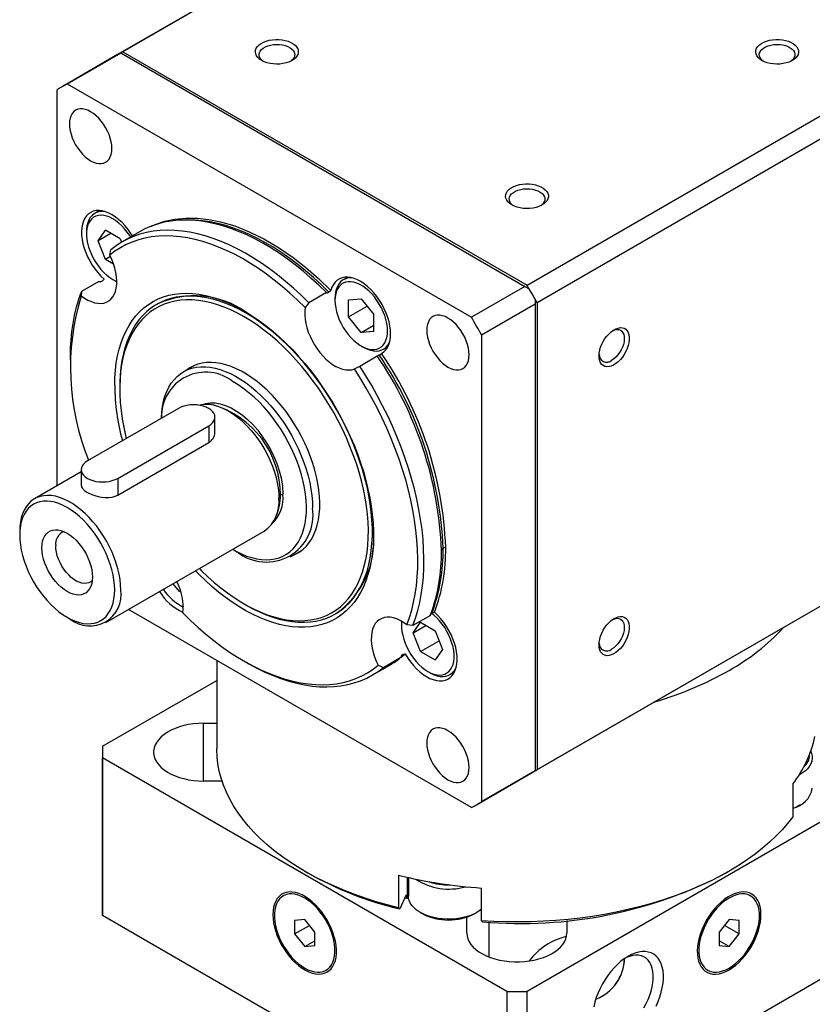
# Model space of a CAD drawing. Extents: x 11 to 421, y 5 to 275.
# Tile 7 of 9: x 376 to 403, y 213 to 247. Entities that reach past the tile are written whole.
import ezdxf

# ---------------------------------------------------------------- set-up
doc = ezdxf.new("R2010")
doc.units = 0
doc.layers.get('0').update_dxf_attribs({"linetype": 'CONTINUOUS'})

msp = doc.modelspace()

# ---------------------------------------------------------------- linework, layer by layer
at = {"color": 7, "linetype": 'CONTINUOUS'}
for p, q in [((395.355, 255.584), (379.269, 246.297)), ((395.177, 255.486), (379.09, 246.199)), ((393.411, 238.133), (409.497, 247.42)), ((409.851, 246.807), (393.764, 237.521)), ((377.324, 245.175), (379.198, 246.256)), ((379.195, 246.258), (379.198, 246.256)), ((379.198, 246.256), (393.34, 238.092)), ((379.269, 246.297), (393.411, 238.133)), ((379.09, 246.199), (377.146, 245.077)), ((376.97, 231.119), (376.97, 244.97)), ((377.324, 245.175), (391.466, 237.011)), ((378.453, 240.743), (378.29, 240.649)), ((378.409, 239.69), (378.664, 240.053)), ((379.174, 239.758), (378.664, 240.053)), ((378, 240.008), (378, 239.926)), ((378.851, 239.945), (378.409, 239.69)), ((379.174, 239.758), (379.222, 239.636)), ((379.856, 240.002), (379.243, 239.648)), ((378.664, 239.032), (378.409, 239.69)), ((378.814, 239.18), (378.847, 239.374)), ((378.838, 239.133), (378.664, 239.032)), ((378.947, 238.869), (378.664, 239.032)), ((378.919, 238.334), (378.99, 238.293)), ((387.146, 238.414), (386.983, 238.32)), ((378.433, 238.266), (377.82, 237.912)), ((393.34, 238.092), (391.466, 237.011)), ((393.34, 238.092), (393.484, 238.009)), ((377.82, 237.912), (377.818, 237.763)), ((386.392, 237.872), (385.778, 237.517)), ((386.693, 237.679), (386.693, 237.597)), ((387.171, 237.616), (387.612, 237.656)), ((387.612, 237.656), (388.054, 237.106)), ((393.694, 237.646), (393.694, 237.48)), ((380.493, 237.483), (380.457, 237.462)), ((385.778, 237.517), (385.648, 237.349)), ((387.171, 237.027), (387.171, 237.616)), ((387.171, 237.027), (387.818, 237.401)), ((391.82, 236.398), (393.694, 237.48)), ((393.694, 237.48), (393.694, 221.149)), ((393.764, 237.521), (393.764, 221.19)), ((387.612, 236.477), (387.171, 237.027)), ((388.054, 236.517), (388.054, 237.106)), ((387.612, 236.477), (388.054, 236.733)), ((388.054, 236.517), (387.612, 236.477)), ((391.82, 236.398), (391.82, 220.067)), ((387.612, 236.005), (387.683, 235.964)), ((388.383, 235.895), (388.546, 235.989)), ((377.43, 235.642), (377.43, 235.519)), ((387.558, 235.303), (388.171, 235.657)), ((388.171, 235.657), (388.181, 235.663)), ((381.778, 235.327), (381.394, 235.105)), ((387.373, 235.203), (387.558, 235.303)), ((379.163, 234.601), (379.163, 234.519)), ((381.213, 233.826), (378.031, 231.989)), ((382.493, 232.948), (382.493, 233.519)), ((379.092, 231.376), (382.274, 233.213)), ((379.092, 230.792), (382.274, 232.629)), ((377.811, 231.605), (376.18, 230.663)), ((377.811, 231.682), (377.811, 231.146)), ((393.764, 221.19), (409.851, 230.477)), ((393.589, 221.084), (409.676, 230.37)), ((375.662, 229.519), (375.662, 229.396)), ((378.68, 226.333), (384.214, 229.528)), ((383.157, 228.873), (383.263, 228.812)), ((385.134, 228.627), (385.518, 228.849)), ((381.248, 227.423), (381.033, 227.691)), ((381.29, 227.446), (381.248, 227.423)), ((381.296, 227.427), (381.248, 227.423)), ((383.511, 226.987), (383.581, 226.946)), ((391.466, 219.863), (379.469, 226.789)), ((381.248, 226.95), (381.319, 226.91)), ((386.707, 226.637), (386.742, 226.657)), ((377.324, 226.518), (377.43, 226.457)), ((389.025, 226.376), (389.023, 226.296)), ((389.023, 226.296), (389.023, 226.214)), ((390.029, 226.582), (389.415, 226.228)), ((389.432, 225.978), (389.687, 226.341)), ((389.687, 226.341), (390.197, 226.046)), ((389.415, 226.228), (389.204, 226.254)), ((389.432, 225.978), (389.874, 226.233)), ((389.687, 225.32), (389.432, 225.978)), ((390.197, 226.046), (390.452, 225.389)), ((389.687, 225.32), (390.334, 225.694)), ((389.003, 225.127), (389.153, 225.235)), ((389.687, 225.32), (390.197, 225.026)), ((390.452, 225.389), (390.197, 225.026)), ((382.557, 225.006), (382.557, 221.923)), ((383.51, 224.987), (383.616, 224.926)), ((388.387, 224.766), (389.001, 225.12)), ((387.992, 224.492), (388.606, 224.846)), ((388.209, 224.837), (388.387, 224.766)), ((389.942, 224.622), (390.012, 224.581)), ((390.712, 224.512), (390.876, 224.606)), ((378.561, 222.005), (382.557, 224.312)), ((382.097, 222.811), (382.557, 222.811)), ((378.557, 221.801), (378.557, 216.289)), ((392.704, 213.433), (378.561, 221.597)), ((378.561, 216.085), (378.561, 221.597)), ((407.553, 221.597), (393.411, 213.433)), ((393.694, 221.149), (391.82, 220.067)), ((393.694, 221.149), (393.694, 221.146)), ((382.742, 220.791), (382.097, 220.791)), ((391.645, 219.961), (393.589, 221.084)), ((402.707, 220.677), (402.707, 219.534)), ((402.911, 219.929), (402.982, 219.97)), ((385.631, 217.638), (385.737, 217.577)), ((388.919, 217.496), (388.919, 216.353)), ((389.263, 217.415), (389.263, 216.766)), ((400.377, 217.577), (400.483, 217.638)), ((391.816, 215.904), (391.816, 217.048)), ((384.936, 216.803), (384.883, 216.773)), ((389.186, 216.807), (388.958, 216.315)), ((389.141, 216.71), (389.272, 216.677)), ((389.193, 216.741), (389.192, 216.702)), ((401.232, 216.773), (401.179, 216.803)), ((388.919, 216.353), (388.958, 216.315)), ((392.704, 207.921), (378.561, 216.085)), ((385.633, 215.945), (385.279, 215.913)), ((385.986, 215.505), (385.633, 215.945)), ((389.673, 216.194), (389.744, 216.153)), ((391.307, 215.474), (391.307, 216.032)), ((391.582, 216.153), (391.653, 216.194)), ((407.553, 216.085), (393.411, 207.921)), ((400.482, 215.945), (400.128, 215.505)), ((400.835, 215.913), (400.482, 215.945)), ((385.279, 215.913), (385.279, 215.442)), ((385.279, 215.442), (385.797, 215.741)), ((391.816, 215.904), (391.856, 215.866)), ((392.078, 215.853), (392.078, 214.637)), ((394.807, 215.912), (394.807, 215.474)), ((400.835, 215.442), (400.318, 215.741)), ((400.835, 215.442), (400.835, 215.913)), ((385.279, 215.442), (385.633, 215.002)), ((385.986, 215.034), (385.986, 215.505)), ((400.128, 215.505), (400.128, 215.034)), ((400.482, 215.002), (400.835, 215.442)), ((385.633, 215.002), (385.986, 215.206)), ((385.633, 215.002), (385.986, 215.034)), ((400.482, 215.002), (400.128, 215.206)), ((400.128, 215.034), (400.482, 215.002)), ((386.382, 214.174), (386.436, 214.205)), ((399.679, 214.205), (399.732, 214.174)), ((392.704, 213.433), (392.704, 207.921)), ((393.411, 207.921), (393.411, 213.433))]:
    msp.add_line(p, q, dxfattribs=at)
at = {"color": 8, "linetype": 'CONTINUOUS'}
for p, q in [((382.274, 233.213), (382.274, 232.629)), ((379.092, 231.376), (379.092, 230.792)), ((389.051, 225.202), (389.069, 225.218)), ((382.097, 220.791), (382.097, 222.811)), ((389.214, 217.426), (389.214, 216.691)), ((389.16, 216.75), (389.193, 216.741))]:
    msp.add_line(p, q, dxfattribs=at)
at = {"color": 7, "linetype": 'CONTINUOUS'}
for points in [[(384.13, 245.991), (384.056, 246.041), (383.995, 246.098), (383.95, 246.159), (383.922, 246.223), (383.911, 246.289), (383.917, 246.355), (383.941, 246.42), (383.982, 246.482), (384.039, 246.539), (384.11, 246.591), (384.195, 246.636), (384.29, 246.674), (384.394, 246.702), (384.504, 246.721), (384.618, 246.729), (384.732, 246.728), (384.846, 246.717), (384.954, 246.696), (385.056, 246.665), (385.149, 246.626), (385.23, 246.579), (385.298, 246.526), (385.351, 246.467), (385.388, 246.404), (385.407, 246.339), (385.409, 246.272), (385.394, 246.207), (385.362, 246.143), (385.313, 246.083), (385.248, 246.028), (385.17, 245.98), (385.08, 245.938), (384.981, 245.906), (384.873, 245.882), (384.761, 245.868), (384.646, 245.864), (384.532, 245.871), (384.421, 245.887), (384.315, 245.913), (384.218, 245.948), (384.13, 245.991)], [(401.63, 245.991), (401.556, 246.041), (401.495, 246.098), (401.45, 246.159), (401.422, 246.223), (401.411, 246.289), (401.417, 246.355), (401.441, 246.42), (401.482, 246.482), (401.539, 246.539), (401.61, 246.591), (401.695, 246.636), (401.79, 246.674), (401.894, 246.702), (402.004, 246.721), (402.118, 246.729), (402.232, 246.728), (402.346, 246.717), (402.454, 246.696), (402.556, 246.665), (402.649, 246.626), (402.73, 246.579), (402.798, 246.526), (402.851, 246.467), (402.888, 246.404), (402.907, 246.339), (402.909, 246.272), (402.894, 246.207), (402.862, 246.143), (402.813, 246.083), (402.748, 246.028), (402.67, 245.98), (402.58, 245.938), (402.481, 245.906), (402.373, 245.882), (402.261, 245.868), (402.146, 245.864), (402.032, 245.871), (401.921, 245.887), (401.815, 245.913), (401.718, 245.948), (401.63, 245.991)], [(384.179, 245.966), (384.166, 245.974), (384.109, 246.026), (384.067, 246.082), (384.043, 246.142), (384.036, 246.203), (384.047, 246.264), (384.076, 246.322), (384.122, 246.378), (384.183, 246.428), (384.258, 246.471), (384.344, 246.506), (384.44, 246.533), (384.542, 246.549), (384.647, 246.556), (384.753, 246.552), (384.856, 246.538), (384.954, 246.514), (385.043, 246.481), (385.121, 246.439), (385.186, 246.391), (385.236, 246.337), (385.269, 246.279), (385.284, 246.218), (385.282, 246.157), (385.262, 246.097), (385.225, 246.04), (385.171, 245.987), (385.143, 245.966)], [(401.679, 245.966), (401.666, 245.974), (401.609, 246.026), (401.567, 246.082), (401.543, 246.142), (401.536, 246.203), (401.547, 246.264), (401.576, 246.322), (401.622, 246.378), (401.683, 246.428), (401.758, 246.471), (401.844, 246.506), (401.94, 246.533), (402.042, 246.549), (402.147, 246.556), (402.253, 246.552), (402.356, 246.538), (402.454, 246.514), (402.543, 246.481), (402.621, 246.439), (402.686, 246.391), (402.736, 246.337), (402.769, 246.279), (402.784, 246.218), (402.782, 246.157), (402.762, 246.097), (402.725, 246.04), (402.671, 245.987), (402.643, 245.966)], [(378.888, 242.916), (378.881, 243.031), (378.862, 243.152), (378.831, 243.276), (378.788, 243.402), (378.734, 243.526), (378.67, 243.647), (378.597, 243.763), (378.516, 243.872), (378.429, 243.972), (378.337, 244.061), (378.242, 244.138), (378.145, 244.202), (378.048, 244.25), (377.953, 244.283), (377.861, 244.3), (377.774, 244.301), (377.693, 244.285), (377.62, 244.254), (377.556, 244.206), (377.502, 244.144), (377.459, 244.068), (377.428, 243.98), (377.409, 243.881), (377.403, 243.773), (377.409, 243.657), (377.428, 243.536), (377.459, 243.412), (377.502, 243.287), (377.556, 243.162), (377.62, 243.041), (377.693, 242.925), (377.774, 242.816), (377.861, 242.716), (377.953, 242.627), (378.048, 242.55), (378.145, 242.487), (378.242, 242.438), (378.337, 242.405), (378.429, 242.388), (378.516, 242.387), (378.597, 242.403), (378.67, 242.435), (378.734, 242.482), (378.788, 242.544), (378.831, 242.62), (378.862, 242.708), (378.881, 242.807), (378.888, 242.916)], [(392.88, 240.94), (392.806, 240.99), (392.745, 241.046), (392.7, 241.107), (392.672, 241.172), (392.661, 241.238), (392.667, 241.304), (392.691, 241.369), (392.732, 241.431), (392.789, 241.488), (392.86, 241.54), (392.945, 241.585), (393.04, 241.622), (393.144, 241.651), (393.254, 241.669), (393.368, 241.678), (393.482, 241.677), (393.596, 241.666), (393.704, 241.644), (393.806, 241.614), (393.899, 241.575), (393.98, 241.528), (394.048, 241.474), (394.101, 241.415), (394.138, 241.353), (394.157, 241.287), (394.159, 241.221), (394.144, 241.155), (394.112, 241.092), (394.063, 241.032), (393.998, 240.977), (393.92, 240.928), (393.83, 240.887), (393.731, 240.854), (393.623, 240.831), (393.511, 240.817), (393.396, 240.813), (393.282, 240.819), (393.171, 240.836), (393.065, 240.862), (392.968, 240.897), (392.88, 240.94)], [(392.933, 240.911), (392.916, 240.923), (392.859, 240.975), (392.817, 241.031), (392.793, 241.09), (392.786, 241.151), (392.797, 241.212), (392.826, 241.271), (392.872, 241.326), (392.933, 241.376), (393.008, 241.42), (393.094, 241.455), (393.19, 241.481), (393.292, 241.498), (393.397, 241.505), (393.503, 241.501), (393.606, 241.487), (393.704, 241.462), (393.793, 241.429), (393.871, 241.388), (393.936, 241.339), (393.986, 241.285), (394.019, 241.227), (394.034, 241.167), (394.032, 241.106), (394.012, 241.046), (393.975, 240.988), (393.921, 240.935), (393.893, 240.914)], [(379.605, 239.857), (379.549, 239.945), (379.453, 240.079), (379.35, 240.206), (379.242, 240.321), (379.129, 240.425), (379.012, 240.516), (378.895, 240.593), (378.777, 240.655), (378.66, 240.701), (378.546, 240.731), (378.437, 240.744), (378.333, 240.74), (378.235, 240.719), (378.146, 240.681), (378.066, 240.627), (377.996, 240.558), (377.937, 240.474), (377.89, 240.376), (377.855, 240.266), (377.833, 240.145), (377.823, 240.015), (377.827, 239.876), (377.844, 239.732), (377.874, 239.583), (377.916, 239.431), (377.971, 239.279), (378.036, 239.128), (378.112, 238.98), (378.198, 238.836), (378.292, 238.7), (378.394, 238.572), (378.501, 238.454), (378.613, 238.347), (378.613, 238.347)], [(378.641, 240.707), (378.628, 240.709), (378.527, 240.714), (378.432, 240.703), (378.344, 240.675), (378.264, 240.633), (378.193, 240.575), (378.133, 240.503), (378.082, 240.417), (378.044, 240.319), (378.017, 240.21), (378.003, 240.092), (378, 240.008)], [(379.54, 239.82), (379.51, 239.867), (379.424, 239.991), (379.332, 240.106), (379.234, 240.211), (379.131, 240.306), (379.026, 240.388), (378.919, 240.457), (378.812, 240.511), (378.707, 240.551), (378.605, 240.574), (378.507, 240.582), (378.414, 240.574), (378.328, 240.55), (378.25, 240.51), (378.182, 240.455), (378.123, 240.386), (378.075, 240.303), (378.038, 240.208), (378.014, 240.102), (378.001, 239.987), (378.001, 239.863), (378.014, 239.734), (378.038, 239.599), (378.075, 239.462), (378.123, 239.324), (378.182, 239.187), (378.25, 239.053), (378.328, 238.923), (378.414, 238.8), (378.507, 238.685), (378.605, 238.579), (378.707, 238.485), (378.812, 238.403), (378.919, 238.334), (379.026, 238.279), (379.06, 238.265)], [(386.392, 237.872), (386.124, 238.133), (385.852, 238.383), (385.577, 238.621), (385.299, 238.845), (385.019, 239.056), (384.737, 239.253), (384.454, 239.436), (384.17, 239.603), (383.887, 239.756), (383.604, 239.894), (383.323, 240.016), (383.044, 240.121), (382.767, 240.211), (382.493, 240.284), (382.223, 240.341), (381.957, 240.381), (381.696, 240.405), (381.44, 240.412), (381.19, 240.402), (380.946, 240.375), (380.71, 240.332), (380.48, 240.272), (380.259, 240.195), (380.046, 240.102), (379.856, 240.002)], [(380.256, 240.187), (380.397, 240.255), (380.737, 240.369), (381.095, 240.445), (381.474, 240.482), (381.867, 240.478), (382.274, 240.435), (382.69, 240.352), (383.188, 240.204), (383.695, 240.003), (384.206, 239.75), (384.719, 239.448), (385.228, 239.099), (385.677, 238.749), (386.119, 238.366), (386.551, 237.951)], [(385.778, 237.517), (385.51, 237.779), (385.238, 238.029), (384.963, 238.267), (384.685, 238.491), (384.405, 238.702), (384.123, 238.899), (383.84, 239.081), (383.557, 239.249), (383.273, 239.402), (382.991, 239.54), (382.709, 239.661), (382.43, 239.767), (382.153, 239.857), (381.879, 239.93), (381.609, 239.987), (381.343, 240.027), (381.082, 240.051), (380.826, 240.058), (380.576, 240.048), (380.333, 240.021), (380.096, 239.977), (379.867, 239.917), (379.645, 239.841), (379.432, 239.748), (379.228, 239.639), (379.033, 239.514), (378.847, 239.374)], [(385.648, 237.349), (385.384, 237.608), (385.116, 237.855), (384.845, 238.09), (384.571, 238.312), (384.294, 238.52), (384.016, 238.715), (383.737, 238.896), (383.457, 239.062), (383.178, 239.213), (382.899, 239.349), (382.622, 239.469), (382.346, 239.573), (382.073, 239.662), (381.803, 239.734), (381.536, 239.79), (381.274, 239.83), (381.016, 239.853), (380.764, 239.859), (380.517, 239.849), (380.277, 239.822), (380.044, 239.779), (379.818, 239.719), (379.6, 239.643), (379.39, 239.551), (379.188, 239.443), (378.996, 239.319), (378.814, 239.18)], [(377.818, 237.763), (377.935, 237.68), (378.052, 237.611), (378.169, 237.558), (378.284, 237.521), (378.395, 237.5), (378.502, 237.496), (378.602, 237.509), (378.695, 237.538), (378.779, 237.584), (378.854, 237.646), (378.918, 237.722), (378.971, 237.813), (379.013, 237.916), (379.041, 238.031), (379.057, 238.156), (379.06, 238.29), (379.05, 238.431), (379.027, 238.578), (378.991, 238.728), (378.944, 238.879), (378.884, 239.031), (378.814, 239.18)], [(378.613, 238.347), (378.6, 238.323), (378.561, 238.29)], [(388.324, 235.746), (388.403, 235.801), (388.472, 235.872), (388.53, 235.958), (388.576, 236.057), (388.609, 236.168), (388.63, 236.29), (388.638, 236.421), (388.632, 236.561), (388.614, 236.706), (388.583, 236.855), (388.539, 237.007), (388.483, 237.159), (388.417, 237.31), (388.339, 237.458), (388.253, 237.6), (388.158, 237.736), (388.056, 237.863), (387.947, 237.98), (387.835, 238.086), (387.719, 238.178), (387.601, 238.257), (387.483, 238.32), (387.366, 238.368), (387.252, 238.4), (387.142, 238.414), (387.037, 238.412), (386.939, 238.393), (386.849, 238.357), (386.768, 238.305), (386.697, 238.238), (386.636, 238.155), (386.588, 238.059), (386.551, 237.951)], [(387.334, 238.379), (387.321, 238.38), (387.221, 238.385), (387.126, 238.374), (387.037, 238.347), (386.957, 238.304), (386.887, 238.246), (386.826, 238.174), (386.776, 238.088), (386.737, 237.991), (386.71, 237.882), (386.696, 237.763), (386.693, 237.679)], [(378.99, 238.293), (379.027, 238.272), (379.061, 238.255)], [(387.153, 236.413), (387.248, 236.302), (387.349, 236.202), (387.453, 236.113), (387.559, 236.038), (387.666, 235.976), (387.772, 235.929), (387.876, 235.898), (387.977, 235.882), (388.072, 235.882), (388.161, 235.898), (388.243, 235.93), (388.317, 235.978), (388.38, 236.04), (388.434, 236.116), (388.476, 236.205), (388.507, 236.306), (388.525, 236.416), (388.532, 236.536), (388.525, 236.663), (388.507, 236.795), (388.476, 236.931), (388.434, 237.069), (388.38, 237.207), (388.317, 237.342), (388.243, 237.475), (388.161, 237.601), (388.072, 237.721), (387.977, 237.831), (387.876, 237.931), (387.772, 238.02), (387.666, 238.096), (387.559, 238.157), (387.453, 238.204), (387.349, 238.236), (387.248, 238.252), (387.153, 238.251), (387.064, 238.235), (386.982, 238.203), (386.908, 238.156), (386.844, 238.093), (386.791, 238.017), (386.749, 237.928), (386.718, 237.828), (386.699, 237.717), (386.693, 237.597), (386.699, 237.471), (386.718, 237.338), (386.749, 237.202), (386.791, 237.065), (386.844, 236.927), (386.908, 236.791), (386.982, 236.659), (387.064, 236.532), (387.153, 236.413)], [(378.986, 234.621), (378.992, 234.893), (379.011, 235.157), (379.042, 235.413), (379.086, 235.659), (379.143, 235.894), (379.211, 236.119), (379.291, 236.333), (379.384, 236.534), (379.487, 236.723), (379.602, 236.898), (379.728, 237.06), (379.864, 237.208), (380.011, 237.341), (380.167, 237.46), (380.332, 237.563), (380.507, 237.651), (380.69, 237.723), (380.88, 237.779), (381.078, 237.82), (381.283, 237.843), (381.494, 237.851), (381.711, 237.843), (381.932, 237.818), (382.158, 237.777), (382.388, 237.719), (382.621, 237.646), (382.856, 237.558), (383.094, 237.453), (383.332, 237.334), (383.571, 237.2), (383.81, 237.051), (384.048, 236.888), (384.284, 236.712), (384.518, 236.522), (384.75, 236.32), (384.978, 236.106), (385.202, 235.88), (385.421, 235.644), (385.635, 235.398), (385.843, 235.142), (386.044, 234.877), (386.238, 234.605), (386.425, 234.325), (386.604, 234.038), (386.774, 233.746), (386.935, 233.45), (387.086, 233.149), (387.228, 232.845), (387.359, 232.539), (387.479, 232.231), (387.589, 231.922), (387.686, 231.614), (387.773, 231.307), (387.847, 231.002), (387.91, 230.7), (387.96, 230.401), (387.997, 230.107), (388.023, 229.818), (388.035, 229.535), (388.035, 229.259), (388.023, 228.991), (387.997, 228.731), (387.96, 228.48), (387.91, 228.24), (387.847, 228.009), (387.773, 227.79), (387.686, 227.583), (387.589, 227.387), (387.479, 227.205), (387.359, 227.036), (387.228, 226.881), (387.086, 226.741), (386.935, 226.615), (386.774, 226.504), (386.604, 226.408), (386.425, 226.328), (386.238, 226.264), (386.044, 226.216), (385.843, 226.184), (385.635, 226.168), (385.421, 226.168), (385.202, 226.185), (384.978, 226.218), (384.75, 226.267), (384.518, 226.332), (384.284, 226.413), (384.048, 226.51), (383.81, 226.622), (383.571, 226.749), (383.332, 226.89), (383.094, 227.046), (382.856, 227.216), (382.621, 227.399), (382.388, 227.595), (382.158, 227.803), (381.932, 228.023), (381.815, 228.143)], [(383.582, 226.946), (383.817, 226.818), (384.052, 226.704), (384.285, 226.605), (384.516, 226.522), (384.745, 226.455), (384.97, 226.403), (385.191, 226.367), (385.408, 226.348), (385.62, 226.345), (385.826, 226.357), (386.025, 226.386), (386.218, 226.431), (386.403, 226.492), (386.58, 226.569), (386.748, 226.661), (386.908, 226.769), (387.058, 226.891), (387.198, 227.028), (387.328, 227.18), (387.448, 227.345), (387.556, 227.523), (387.654, 227.715), (387.739, 227.918), (387.813, 228.134), (387.875, 228.36), (387.925, 228.597), (387.962, 228.843), (387.987, 229.099), (388, 229.363), (388, 229.635), (387.987, 229.913), (387.962, 230.198), (387.925, 230.488), (387.875, 230.782), (387.813, 231.08), (387.739, 231.381), (387.654, 231.683), (387.556, 231.987), (387.448, 232.291), (387.328, 232.594), (387.198, 232.895), (387.058, 233.194), (386.908, 233.49), (386.748, 233.782), (386.58, 234.069), (386.403, 234.35), (386.218, 234.625), (386.025, 234.892), (385.826, 235.151), (385.62, 235.402), (385.408, 235.643), (385.191, 235.873), (384.97, 236.093), (384.745, 236.302), (384.516, 236.498), (384.285, 236.682), (384.052, 236.853), (383.817, 237.01), (383.582, 237.153), (383.347, 237.281), (383.112, 237.395), (382.879, 237.494), (382.648, 237.577), (382.419, 237.644), (382.194, 237.696), (381.973, 237.731), (381.756, 237.751), (381.544, 237.754), (381.338, 237.741), (381.139, 237.713), (380.946, 237.667), (380.761, 237.607), (380.584, 237.53), (380.416, 237.438), (380.256, 237.33), (380.106, 237.208), (379.966, 237.071), (379.835, 236.919), (379.716, 236.754), (379.608, 236.576), (379.51, 236.384), (379.425, 236.181), (379.351, 235.965), (379.289, 235.739), (379.239, 235.502), (379.202, 235.256), (379.177, 235), (379.164, 234.736), (379.163, 234.601)], [(386.551, 237.951), (386.524, 237.925), (386.476, 237.891)], [(383.511, 237.03), (383.278, 237.158), (383.045, 237.271), (382.814, 237.368), (382.584, 237.45), (382.358, 237.516), (382.134, 237.567), (381.915, 237.601), (381.7, 237.62), (381.49, 237.622), (381.287, 237.608), (381.089, 237.578), (380.899, 237.531), (380.716, 237.469), (380.541, 237.391), (380.375, 237.298), (380.218, 237.189), (380.07, 237.066), (379.932, 236.927), (379.805, 236.775), (379.688, 236.609), (379.582, 236.429), (379.488, 236.237), (379.405, 236.033), (379.334, 235.817), (379.275, 235.59), (379.229, 235.353), (379.194, 235.106), (379.172, 234.85), (379.163, 234.586), (379.166, 234.315), (379.182, 234.037), (379.21, 233.753), (379.25, 233.464), (379.303, 233.171), (379.368, 232.874), (379.393, 232.775)], [(385.648, 237.349), (385.635, 237.222), (385.634, 237.087), (385.646, 236.945), (385.671, 236.798), (385.709, 236.648), (385.759, 236.496), (385.82, 236.345), (385.892, 236.196), (385.974, 236.051), (386.065, 235.913), (386.163, 235.781), (386.268, 235.66), (386.378, 235.549), (386.492, 235.45), (386.608, 235.364), (386.726, 235.293), (386.843, 235.237), (386.958, 235.197), (387.07, 235.174), (387.178, 235.167), (387.279, 235.177), (387.373, 235.203)], [(381.951, 228.222), (382.024, 228.148), (382.245, 227.935), (382.471, 227.734), (382.699, 227.544), (382.929, 227.368), (383.161, 227.205), (383.394, 227.056), (383.628, 226.921), (383.861, 226.801), (384.093, 226.696), (384.324, 226.606), (384.552, 226.532), (384.777, 226.474), (384.999, 226.431), (385.216, 226.405), (385.428, 226.395), (385.635, 226.4), (385.835, 226.423), (386.029, 226.461), (386.216, 226.515), (386.395, 226.585), (386.566, 226.671), (386.727, 226.772), (386.88, 226.888), (387.023, 227.019), (387.155, 227.164), (387.277, 227.324), (387.389, 227.496), (387.489, 227.682), (387.577, 227.881), (387.654, 228.091), (387.719, 228.312), (387.772, 228.544), (387.813, 228.787), (387.841, 229.038), (387.856, 229.298), (387.86, 229.566), (387.85, 229.841), (387.828, 230.122), (387.794, 230.408), (387.747, 230.699), (387.688, 230.994), (387.617, 231.292), (387.534, 231.592), (387.44, 231.893), (387.334, 232.195), (387.218, 232.496), (387.09, 232.795), (386.952, 233.092), (386.805, 233.387), (386.648, 233.677), (386.481, 233.962), (386.307, 234.242), (386.124, 234.515), (385.933, 234.781), (385.736, 235.039), (385.532, 235.288), (385.323, 235.528), (385.108, 235.758), (384.888, 235.977), (384.665, 236.184), (384.438, 236.38), (384.209, 236.563), (383.977, 236.732), (383.745, 236.888), (383.511, 237.03), (383.511, 237.03)], [(391.388, 235.699), (391.381, 235.815), (391.362, 235.936), (391.331, 236.06), (391.288, 236.186), (391.234, 236.31), (391.17, 236.431), (391.097, 236.547), (391.016, 236.656), (390.929, 236.756), (390.837, 236.845), (390.742, 236.922), (390.645, 236.985), (390.548, 237.034), (390.453, 237.067), (390.361, 237.084), (390.274, 237.085), (390.193, 237.069), (390.12, 237.037), (390.056, 236.99), (390.002, 236.928), (389.959, 236.852), (389.928, 236.764), (389.909, 236.665), (389.903, 236.557), (389.909, 236.441), (389.928, 236.32), (389.959, 236.196), (390.002, 236.071), (390.056, 235.946), (390.12, 235.825), (390.193, 235.709), (390.274, 235.6), (390.361, 235.5), (390.453, 235.411), (390.548, 235.334), (390.645, 235.271), (390.742, 235.222), (390.837, 235.189), (390.929, 235.172), (391.016, 235.171), (391.097, 235.187), (391.17, 235.219), (391.234, 235.266), (391.288, 235.328), (391.331, 235.404), (391.362, 235.492), (391.381, 235.591), (391.388, 235.699)], [(395.93, 235.658), (395.936, 235.755), (395.955, 235.857), (395.985, 235.961), (396.027, 236.066), (396.078, 236.168), (396.139, 236.265), (396.207, 236.356), (396.281, 236.437), (396.359, 236.507), (396.44, 236.564), (396.521, 236.607), (396.601, 236.635), (396.677, 236.648), (396.749, 236.644), (396.813, 236.625), (396.869, 236.59), (396.916, 236.54), (396.952, 236.477), (396.977, 236.401), (396.989, 236.316), (396.989, 236.222), (396.977, 236.122), (396.952, 236.019), (396.916, 235.914), (396.869, 235.81), (396.813, 235.71), (396.749, 235.616), (396.677, 235.53), (396.601, 235.454), (396.521, 235.391), (396.44, 235.34), (396.359, 235.304), (396.281, 235.284), (396.207, 235.28), (396.139, 235.291), (396.078, 235.319), (396.027, 235.361), (395.985, 235.418), (395.955, 235.487), (395.936, 235.568), (395.93, 235.658)], [(396.414, 236.547), (396.483, 236.573), (396.554, 236.585), (396.619, 236.581), (396.678, 236.56), (396.727, 236.523), (396.767, 236.472), (396.795, 236.408), (396.81, 236.333), (396.814, 236.248), (396.804, 236.157), (396.782, 236.061), (396.748, 235.965), (396.704, 235.869), (396.65, 235.778), (396.587, 235.694), (396.519, 235.619), (396.447, 235.555), (396.372, 235.504)], [(387.683, 235.964), (387.72, 235.944), (387.831, 235.892), (387.939, 235.855), (388.045, 235.835), (388.146, 235.83), (388.241, 235.841), (388.329, 235.868), (388.409, 235.911), (388.48, 235.969), (388.54, 236.041), (388.591, 236.127), (388.61, 236.17)], [(388.186, 235.666), (388.221, 235.686), (388.24, 235.697)], [(388.24, 235.697), (388.268, 235.714), (388.324, 235.746)], [(380.62, 233.483), (380.621, 233.497), (380.633, 233.7), (380.658, 233.894), (380.696, 234.079), (380.746, 234.253), (380.808, 234.416), (380.881, 234.566), (380.966, 234.704), (381.062, 234.828), (381.168, 234.938), (381.284, 235.034), (381.41, 235.114), (381.544, 235.179), (381.687, 235.228), (381.837, 235.261), (381.995, 235.278), (382.158, 235.278), (382.326, 235.263), (382.499, 235.231), (382.675, 235.183), (382.855, 235.119), (383.036, 235.04), (383.218, 234.946), (383.401, 234.837), (383.583, 234.713), (383.763, 234.577), (383.941, 234.427), (384.116, 234.265), (384.286, 234.092), (384.452, 233.908), (384.612, 233.714), (384.766, 233.512), (384.913, 233.302), (385.051, 233.084), (385.182, 232.861), (385.303, 232.634), (385.414, 232.402), (385.515, 232.168), (385.605, 231.933), (385.685, 231.697), (385.752, 231.463), (385.808, 231.23), (385.852, 231), (385.883, 230.774), (385.902, 230.553), (385.908, 230.339)], [(385.244, 228.691), (385.337, 228.734), (385.465, 228.811), (385.584, 228.903), (385.693, 229.009), (385.792, 229.13), (385.88, 229.265), (385.957, 229.413), (386.022, 229.573), (386.074, 229.745), (386.115, 229.927), (386.144, 230.12), (386.159, 230.321), (386.162, 230.531), (386.153, 230.748), (386.131, 230.97), (386.096, 231.198), (386.05, 231.429), (385.991, 231.663), (385.92, 231.899), (385.838, 232.135), (385.744, 232.371), (385.64, 232.605), (385.526, 232.836), (385.402, 233.063), (385.27, 233.286), (385.128, 233.502), (384.98, 233.711), (384.824, 233.911), (384.662, 234.103), (384.494, 234.285), (384.322, 234.456), (384.146, 234.615), (383.967, 234.762), (383.785, 234.896), (383.603, 235.016), (383.42, 235.122), (383.237, 235.213), (383.056, 235.288), (382.877, 235.348), (382.701, 235.392), (382.528, 235.42), (382.361, 235.432), (382.199, 235.427), (382.043, 235.406), (381.894, 235.369), (381.753, 235.316), (381.62, 235.247), (381.505, 235.169)], [(389.415, 226.228), (389.508, 226.484), (389.588, 226.751), (389.656, 227.029), (389.712, 227.319), (389.754, 227.618), (389.784, 227.926), (389.8, 228.243), (389.804, 228.568), (389.795, 228.901), (389.773, 229.24), (389.738, 229.585), (389.69, 229.935), (389.629, 230.29), (389.555, 230.649), (389.47, 231.01), (389.371, 231.374), (389.261, 231.739), (389.139, 232.105), (389.006, 232.471), (388.861, 232.836), (388.705, 233.199), (388.538, 233.56), (388.361, 233.918), (388.174, 234.272), (387.978, 234.621), (387.772, 234.965), (387.558, 235.303)], [(389.204, 226.254), (389.297, 226.506), (389.377, 226.769), (389.444, 227.043), (389.499, 227.328), (389.542, 227.623), (389.571, 227.927), (389.588, 228.24), (389.592, 228.56), (389.583, 228.888), (389.561, 229.223), (389.527, 229.563), (389.48, 229.909), (389.42, 230.259), (389.347, 230.612), (389.263, 230.969), (389.166, 231.328), (389.057, 231.688), (388.936, 232.049), (388.804, 232.41), (388.661, 232.77), (388.507, 233.129), (388.342, 233.485), (388.167, 233.838), (387.983, 234.187), (387.788, 234.531), (387.585, 234.87), (387.373, 235.203)], [(383.119, 228.896), (383.247, 228.823), (383.426, 228.735), (383.603, 228.661), (383.779, 228.604), (383.951, 228.562), (384.119, 228.537), (384.282, 228.527), (384.44, 228.534), (384.591, 228.558), (384.735, 228.597), (384.872, 228.653), (385, 228.724), (385.118, 228.811), (385.227, 228.912), (385.326, 229.028), (385.413, 229.158), (385.49, 229.301), (385.555, 229.456), (385.608, 229.623), (385.649, 229.801), (385.677, 229.989), (385.693, 230.186), (385.696, 230.391), (385.686, 230.603), (385.664, 230.821), (385.63, 231.044), (385.583, 231.271), (385.524, 231.5), (385.453, 231.731), (385.371, 231.963), (385.278, 232.193), (385.174, 232.422), (385.06, 232.647), (384.937, 232.868), (384.805, 233.085), (384.664, 233.294), (384.516, 233.496), (384.362, 233.69), (384.201, 233.874), (384.035, 234.049), (383.865, 234.211), (383.691, 234.362), (383.515, 234.501), (383.337, 234.625), (383.158, 234.736), (383.158, 234.736)], [(382.274, 233.213), (382.35, 233.265), (382.412, 233.323), (382.457, 233.386), (382.484, 233.452), (382.493, 233.519), (382.484, 233.587), (382.457, 233.653), (382.412, 233.716), (382.35, 233.774), (382.274, 233.826), (382.184, 233.87), (382.084, 233.905), (381.975, 233.931), (381.861, 233.947), (381.743, 233.952), (381.626, 233.947), (381.512, 233.931), (381.403, 233.905), (381.303, 233.87), (381.213, 233.826)], [(381.913, 233.941), (382.038, 233.966), (382.169, 233.975), (382.305, 233.968), (382.447, 233.944), (382.592, 233.904), (382.74, 233.847), (382.889, 233.776), (383.04, 233.689), (383.189, 233.588), (383.337, 233.474), (383.482, 233.346), (383.624, 233.207), (383.76, 233.056), (383.891, 232.896), (384.016, 232.727), (384.132, 232.551), (384.241, 232.369), (384.34, 232.181), (384.429, 231.991), (384.508, 231.798), (384.575, 231.604), (384.631, 231.411), (384.675, 231.22), (384.707, 231.032), (384.726, 230.849), (384.732, 230.673)], [(382.081, 233.965), (382.161, 233.993), (382.325, 234.018), (382.498, 234.015), (382.68, 233.983), (382.868, 233.925), (383.06, 233.839), (383.252, 233.728), (383.444, 233.593), (383.632, 233.435), (383.814, 233.256), (383.988, 233.059), (384.151, 232.846), (384.302, 232.621), (384.438, 232.384), (384.558, 232.141), (384.661, 231.893), (384.744, 231.644), (384.808, 231.397), (384.857, 231.099), (384.874, 230.814)], [(378.031, 231.989), (377.955, 231.937), (377.893, 231.879), (377.848, 231.816), (377.821, 231.75), (377.811, 231.682), (377.821, 231.615), (377.848, 231.549), (377.893, 231.486), (377.955, 231.428), (378.031, 231.376), (378.121, 231.332), (378.221, 231.297), (378.33, 231.271), (378.444, 231.255), (378.561, 231.25), (378.679, 231.255), (378.793, 231.271), (378.902, 231.297), (379.002, 231.332), (379.092, 231.376)], [(377.813, 231.146), (377.812, 231.135), (377.827, 231.077), (377.863, 231.021), (377.92, 230.963), (377.993, 230.91), (378.084, 230.858), (378.182, 230.813), (378.292, 230.773), (378.407, 230.741), (378.53, 230.718), (378.654, 230.705), (378.779, 230.705), (378.896, 230.721), (379.008, 230.753), (379.092, 230.792)], [(379.198, 227.478), (379.192, 227.654), (379.172, 227.837), (379.141, 228.025), (379.097, 228.216), (379.041, 228.409), (378.973, 228.603), (378.895, 228.796), (378.806, 228.987), (378.706, 229.174), (378.598, 229.356), (378.481, 229.532), (378.357, 229.701), (378.226, 229.861), (378.089, 230.012), (377.948, 230.151), (377.803, 230.279), (377.655, 230.393), (377.505, 230.494), (377.355, 230.581), (377.206, 230.653), (377.058, 230.709), (376.912, 230.749), (376.771, 230.773), (376.634, 230.78), (376.503, 230.771), (376.379, 230.746), (376.262, 230.705), (376.154, 230.647), (376.055, 230.574), (375.966, 230.487), (375.887, 230.385), (375.819, 230.269), (375.763, 230.14), (375.719, 230), (375.688, 229.849), (375.669, 229.688), (375.662, 229.519), (375.662, 229.519)], [(384.874, 230.814), (384.82, 230.801), (384.784, 230.784)], [(378.986, 227.478), (378.979, 227.648), (378.961, 227.825), (378.929, 228.007), (378.886, 228.192), (378.83, 228.378), (378.763, 228.566), (378.685, 228.752), (378.597, 228.935), (378.499, 229.115), (378.392, 229.29), (378.277, 229.458), (378.155, 229.619), (378.026, 229.771), (377.892, 229.912), (377.754, 230.042), (377.613, 230.16), (377.469, 230.265), (377.324, 230.356), (377.179, 230.432), (377.035, 230.493), (376.894, 230.539), (376.756, 230.568), (376.622, 230.581), (376.493, 230.578), (376.371, 230.559), (376.256, 230.523), (376.149, 230.472), (376.051, 230.405), (375.963, 230.323), (375.885, 230.227), (375.818, 230.117), (375.763, 229.995), (375.719, 229.86), (375.688, 229.715), (375.669, 229.56), (375.662, 229.396), (375.669, 229.225), (375.688, 229.048), (375.719, 228.867), (375.763, 228.682), (375.818, 228.495), (375.885, 228.308), (375.963, 228.122), (376.051, 227.938), (376.149, 227.758), (376.256, 227.584), (376.371, 227.415), (376.493, 227.255), (376.622, 227.103), (376.756, 226.962), (376.894, 226.832), (377.035, 226.714), (377.179, 226.609), (377.324, 226.518), (377.469, 226.442), (377.613, 226.381), (377.754, 226.335), (377.892, 226.306), (378.026, 226.292), (378.155, 226.295), (378.277, 226.315), (378.392, 226.35), (378.499, 226.402), (378.597, 226.469), (378.685, 226.55), (378.763, 226.647), (378.83, 226.756), (378.886, 226.879), (378.929, 227.014), (378.961, 227.159), (378.979, 227.314), (378.986, 227.478)], [(376.44, 228.947), (376.447, 229.066), (376.466, 229.177), (376.498, 229.276), (376.541, 229.363), (376.597, 229.437), (376.662, 229.496), (376.738, 229.539), (376.822, 229.567), (376.913, 229.578), (377.011, 229.572), (377.113, 229.55), (377.218, 229.512), (377.324, 229.458), (377.431, 229.389), (377.536, 229.306), (377.637, 229.21), (377.735, 229.103), (377.826, 228.987), (377.91, 228.862), (377.986, 228.732), (378.051, 228.597), (378.107, 228.459), (378.15, 228.322), (378.182, 228.186), (378.201, 228.053), (378.208, 227.927), (378.201, 227.807), (378.182, 227.697), (378.15, 227.598), (378.107, 227.511), (378.051, 227.437), (377.986, 227.378), (377.91, 227.335), (377.826, 227.307), (377.735, 227.296), (377.637, 227.302), (377.536, 227.324), (377.431, 227.362), (377.324, 227.416), (377.218, 227.485), (377.113, 227.568), (377.011, 227.663), (376.913, 227.77), (376.822, 227.887), (376.738, 228.011), (376.662, 228.142), (376.597, 228.277), (376.541, 228.414), (376.498, 228.552), (376.466, 228.688), (376.447, 228.82), (376.44, 228.947)], [(378.201, 227.802), (378.155, 227.763), (378.087, 227.727), (378.011, 227.706), (377.928, 227.701), (377.84, 227.713), (377.748, 227.741), (377.654, 227.784), (377.559, 227.842), (377.466, 227.914), (377.376, 227.998), (377.29, 228.094), (377.211, 228.198), (377.139, 228.31), (377.075, 228.428), (377.022, 228.549), (376.979, 228.671), (376.948, 228.792), (376.929, 228.909), (376.923, 229.022)], [(390.476, 228.927), (390.432, 228.888), (390.418, 228.852)], [(390.566, 228.957), (390.512, 228.943), (390.476, 228.927)], [(381.319, 226.91), (381.356, 226.889), (381.39, 226.872)], [(381.374, 226.668), (381.638, 226.409), (381.906, 226.162), (382.178, 225.927), (382.452, 225.705), (382.728, 225.497), (383.006, 225.302), (383.285, 225.122), (383.565, 224.956), (383.845, 224.805), (384.123, 224.669), (384.401, 224.548), (384.676, 224.444), (384.95, 224.355), (385.22, 224.283), (385.486, 224.227), (385.749, 224.187), (386.006, 224.164), (386.259, 224.158), (386.505, 224.168), (386.745, 224.195), (386.979, 224.238), (387.205, 224.298), (387.423, 224.374), (387.633, 224.466), (387.834, 224.574), (388.026, 224.698), (388.209, 224.837)], [(389.034, 226.371), (389.024, 226.275), (389.024, 226.151), (389.037, 226.022), (389.061, 225.887), (389.098, 225.75), (389.146, 225.612), (389.204, 225.475), (389.273, 225.341), (389.351, 225.211), (389.437, 225.088), (389.529, 224.973), (389.627, 224.867), (389.73, 224.773), (389.835, 224.691), (389.942, 224.622), (390.049, 224.567), (390.154, 224.528), (390.256, 224.504), (390.354, 224.496), (390.447, 224.505), (390.533, 224.529), (390.61, 224.569), (390.679, 224.624), (390.738, 224.693), (390.786, 224.776), (390.822, 224.87), (390.847, 224.976), (390.86, 225.092), (390.86, 225.215), (390.847, 225.345), (390.822, 225.479), (390.786, 225.616), (390.738, 225.754), (390.679, 225.891), (390.61, 226.026), (390.533, 226.155), (390.447, 226.279), (390.354, 226.394), (390.256, 226.499), (390.154, 226.594), (390.074, 226.658)], [(389.153, 225.235), (389.241, 225.093), (389.337, 224.958), (389.44, 224.832), (389.549, 224.716), (389.662, 224.612), (389.778, 224.521), (389.896, 224.444), (390.013, 224.382), (390.13, 224.336), (390.244, 224.307), (390.353, 224.294), (390.458, 224.298), (390.555, 224.319), (390.644, 224.357), (390.724, 224.411), (390.794, 224.48), (390.853, 224.564), (390.9, 224.661), (390.935, 224.771), (390.958, 224.892), (390.967, 225.023), (390.963, 225.161), (390.946, 225.306), (390.916, 225.455), (390.874, 225.607), (390.82, 225.759), (390.754, 225.91), (390.678, 226.058), (390.592, 226.201), (390.498, 226.338), (390.397, 226.466), (390.289, 226.584), (390.177, 226.691)], [(390.088, 226.666), (390.058, 226.643), (390.043, 226.618)], [(390.177, 226.691), (390.142, 226.687), (390.088, 226.666)], [(389.204, 226.254), (389.088, 226.337), (388.97, 226.406), (388.853, 226.459), (388.739, 226.497), (388.627, 226.517), (388.521, 226.521), (388.42, 226.508), (388.328, 226.479), (388.243, 226.433), (388.168, 226.372), (388.104, 226.295), (388.051, 226.205), (388.01, 226.101), (387.981, 225.986), (387.965, 225.861), (387.962, 225.727), (387.973, 225.586), (387.996, 225.44), (388.031, 225.29), (388.079, 225.138), (388.138, 224.987), (388.209, 224.837)], [(395.93, 225.553), (395.936, 225.651), (395.955, 225.753), (395.985, 225.857), (396.027, 225.962), (396.078, 226.064), (396.139, 226.161), (396.207, 226.251), (396.281, 226.333), (396.359, 226.403), (396.44, 226.46), (396.521, 226.503), (396.601, 226.531), (396.677, 226.544), (396.749, 226.54), (396.813, 226.521), (396.869, 226.485), (396.916, 226.436), (396.952, 226.373), (396.977, 226.297), (396.989, 226.212), (396.989, 226.118), (396.977, 226.018), (396.952, 225.915), (396.916, 225.81), (396.869, 225.706), (396.813, 225.606), (396.749, 225.512), (396.677, 225.426), (396.601, 225.35), (396.521, 225.286), (396.44, 225.236), (396.359, 225.2), (396.281, 225.18), (396.207, 225.175), (396.139, 225.187), (396.078, 225.214), (396.027, 225.257), (395.985, 225.314), (395.955, 225.383), (395.936, 225.464), (395.93, 225.553)], [(396.414, 226.443), (396.483, 226.469), (396.554, 226.481), (396.619, 226.476), (396.678, 226.456), (396.727, 226.419), (396.767, 226.368), (396.795, 226.304), (396.81, 226.229), (396.814, 226.144), (396.804, 226.053), (396.782, 225.957), (396.748, 225.86), (396.704, 225.765), (396.65, 225.674), (396.587, 225.59), (396.519, 225.514), (396.447, 225.451), (396.372, 225.4)], [(389.069, 225.218), (389.098, 225.23), (389.153, 225.235)], [(383.616, 224.926), (383.678, 224.89), (383.961, 224.738), (384.244, 224.6), (384.525, 224.478), (384.804, 224.373), (385.081, 224.283), (385.355, 224.21), (385.625, 224.153), (385.891, 224.112), (386.152, 224.089), (386.408, 224.082), (386.658, 224.092), (386.902, 224.119), (387.139, 224.162), (387.368, 224.222), (387.589, 224.299), (387.802, 224.392), (388.007, 224.501), (388.202, 224.625), (388.387, 224.766)], [(390.012, 224.581), (390.05, 224.56), (390.16, 224.508), (390.269, 224.472), (390.374, 224.451), (390.475, 224.446), (390.57, 224.458), (390.658, 224.485), (390.738, 224.528), (390.809, 224.585), (390.87, 224.658), (390.92, 224.743), (390.939, 224.786)], [(382.097, 222.811), (381.92, 222.806), (381.745, 222.791), (381.573, 222.765), (381.407, 222.729), (381.248, 222.684), (381.097, 222.63), (380.957, 222.568), (380.829, 222.497), (380.713, 222.419), (380.612, 222.335), (380.526, 222.246), (380.456, 222.152), (380.403, 222.054), (380.367, 221.954), (380.349, 221.852), (380.349, 221.75), (380.367, 221.648), (380.403, 221.548), (380.456, 221.45), (380.526, 221.356), (380.612, 221.267), (380.713, 221.183), (380.829, 221.105), (380.957, 221.034), (381.097, 220.972), (381.248, 220.918), (381.407, 220.873), (381.573, 220.837), (381.745, 220.811), (381.92, 220.796), (382.097, 220.791)], [(391.388, 221.265), (391.381, 221.381), (391.362, 221.501), (391.331, 221.626), (391.288, 221.751), (391.234, 221.875), (391.17, 221.997), (391.097, 222.113), (391.016, 222.222), (390.929, 222.322), (390.837, 222.411), (390.742, 222.488), (390.645, 222.551), (390.548, 222.6), (390.453, 222.633), (390.361, 222.65), (390.274, 222.65), (390.193, 222.635), (390.12, 222.603), (390.056, 222.556), (390.002, 222.493), (389.959, 222.418), (389.928, 222.329), (389.909, 222.23), (389.903, 222.122), (389.909, 222.007), (389.928, 221.886), (389.959, 221.761), (390.002, 221.636), (390.056, 221.512), (390.12, 221.39), (390.193, 221.274), (390.274, 221.165), (390.361, 221.065), (390.453, 220.976), (390.548, 220.899), (390.645, 220.836), (390.742, 220.788), (390.837, 220.754), (390.929, 220.737), (391.016, 220.737), (391.097, 220.752), (391.17, 220.784), (391.234, 220.832), (391.288, 220.894), (391.331, 220.969), (391.362, 221.058), (391.381, 221.157), (391.388, 221.265)], [(388.919, 216.353), (388.522, 216.456), (388.134, 216.569), (387.754, 216.692), (387.384, 216.823), (387.023, 216.963), (386.672, 217.112), (386.332, 217.268), (386.004, 217.433), (385.688, 217.606), (385.385, 217.785), (385.094, 217.972), (384.818, 218.166), (384.555, 218.366), (384.307, 218.573), (384.075, 218.785), (383.857, 219.002), (383.655, 219.225), (383.47, 219.452), (383.301, 219.683), (383.148, 219.918), (383.013, 220.157), (382.895, 220.398), (382.794, 220.643), (382.711, 220.889), (382.646, 221.137), (382.598, 221.387), (382.569, 221.637), (382.557, 221.888), (382.557, 221.923)], [(403.336, 221.829), (403.368, 221.753), (403.388, 221.663), (403.391, 221.573), (403.376, 221.482), (403.344, 221.394), (403.295, 221.308), (403.23, 221.225), (403.149, 221.148), (403.053, 221.076), (402.944, 221.01), (402.93, 221.003)], [(402.707, 219.534), (402.527, 219.306), (402.332, 219.081), (402.12, 218.862), (401.892, 218.648), (401.65, 218.44), (401.393, 218.237), (401.121, 218.041), (400.836, 217.852), (400.537, 217.669), (400.225, 217.494), (399.901, 217.327), (399.566, 217.167), (399.219, 217.015), (398.862, 216.872), (398.494, 216.738), (398.118, 216.612), (397.732, 216.496), (397.339, 216.389), (396.938, 216.291), (396.531, 216.203), (396.118, 216.125), (395.699, 216.057), (395.276, 215.999), (394.849, 215.951), (394.419, 215.913), (393.987, 215.886), (393.553, 215.869), (393.118, 215.862), (392.683, 215.866), (392.249, 215.88), (391.816, 215.904)], [(384.519, 216.116), (384.525, 215.976), (384.544, 215.83), (384.575, 215.68), (384.618, 215.528), (384.673, 215.375), (384.739, 215.223), (384.814, 215.074), (384.899, 214.929), (384.992, 214.791), (385.093, 214.66), (385.2, 214.539), (385.311, 214.428), (385.426, 214.329), (385.544, 214.243), (385.662, 214.171), (385.78, 214.113), (385.897, 214.072), (386.01, 214.046), (386.12, 214.036), (386.223, 214.042), (386.32, 214.065), (386.41, 214.104), (386.49, 214.158), (386.561, 214.227), (386.621, 214.31), (386.67, 214.406), (386.707, 214.515), (386.732, 214.634), (386.745, 214.763), (386.745, 214.9), (386.732, 215.043), (386.707, 215.192), (386.67, 215.343), (386.621, 215.496), (386.561, 215.649), (386.49, 215.799), (386.41, 215.946), (386.32, 216.088), (386.223, 216.223), (386.12, 216.349), (386.01, 216.465), (385.897, 216.57), (385.78, 216.663), (385.662, 216.742), (385.544, 216.807), (385.426, 216.856), (385.311, 216.89), (385.2, 216.908), (385.093, 216.91), (384.992, 216.895), (384.899, 216.865), (384.814, 216.818), (384.739, 216.757), (384.673, 216.68), (384.618, 216.59), (384.575, 216.488), (384.544, 216.374), (384.525, 216.249), (384.519, 216.116)], [(385.633, 214.249), (385.747, 214.19), (385.861, 214.146), (385.971, 214.117), (386.078, 214.105), (386.179, 214.108), (386.274, 214.128), (386.362, 214.163), (386.441, 214.214), (386.51, 214.279), (386.57, 214.359), (386.618, 214.451), (386.655, 214.556), (386.679, 214.671), (386.692, 214.796), (386.692, 214.928), (386.679, 215.067), (386.655, 215.211), (386.618, 215.358), (386.57, 215.506), (386.51, 215.654), (386.441, 215.8), (386.362, 215.942), (386.274, 216.078), (386.179, 216.207), (386.078, 216.328), (385.971, 216.439), (385.861, 216.538), (385.747, 216.625), (385.633, 216.698), (385.518, 216.757), (385.405, 216.801), (385.294, 216.83), (385.187, 216.842), (385.086, 216.839), (384.991, 216.819), (384.903, 216.784), (384.824, 216.733), (384.755, 216.668), (384.695, 216.588), (384.647, 216.496), (384.611, 216.391), (384.586, 216.276), (384.573, 216.151), (384.573, 216.019), (384.586, 215.88), (384.611, 215.736), (384.647, 215.589), (384.695, 215.441), (384.755, 215.293), (384.824, 215.147), (384.903, 215.005), (384.991, 214.869), (385.086, 214.74), (385.187, 214.619), (385.294, 214.508), (385.405, 214.409), (385.518, 214.322), (385.633, 214.249)], [(389.186, 216.807), (389.191, 216.788), (389.193, 216.741)], [(391.82, 216.31), (391.724, 216.238), (391.615, 216.173), (391.494, 216.115), (391.363, 216.066), (391.223, 216.025), (391.076, 215.993), (390.923, 215.971), (390.768, 215.96), (390.611, 215.958), (390.454, 215.966), (390.301, 215.985), (390.152, 216.013), (390.009, 216.051), (389.874, 216.098), (389.75, 216.153), (389.637, 216.216), (389.537, 216.286), (389.451, 216.361), (389.38, 216.442), (389.325, 216.527), (389.288, 216.615), (389.267, 216.705), (389.263, 216.766)], [(400.482, 214.187), (400.6, 214.263), (400.717, 214.352), (400.832, 214.454), (400.942, 214.568), (401.047, 214.692), (401.146, 214.825), (401.237, 214.965), (401.32, 215.11), (401.393, 215.26), (401.456, 215.413), (401.508, 215.566), (401.548, 215.718), (401.576, 215.867), (401.592, 216.012), (401.595, 216.15), (401.586, 216.281), (401.564, 216.403), (401.529, 216.515), (401.483, 216.614), (401.426, 216.701), (401.358, 216.773), (401.28, 216.831), (401.193, 216.874), (401.097, 216.901), (400.995, 216.911), (400.887, 216.905), (400.775, 216.883), (400.659, 216.845), (400.541, 216.792), (400.423, 216.723), (400.305, 216.641), (400.189, 216.545), (400.076, 216.437), (399.968, 216.318), (399.866, 216.19), (399.771, 216.053), (399.684, 215.91), (399.606, 215.762), (399.538, 215.611), (399.48, 215.458), (399.434, 215.305), (399.4, 215.154), (399.378, 215.007), (399.368, 214.865), (399.372, 214.73), (399.387, 214.603), (399.416, 214.487), (399.456, 214.381), (399.508, 214.288), (399.57, 214.208), (399.644, 214.143), (399.726, 214.092), (399.818, 214.058), (399.916, 214.039), (400.022, 214.037), (400.132, 214.051), (400.246, 214.081), (400.363, 214.126), (400.482, 214.187)], [(400.482, 214.249), (400.596, 214.322), (400.71, 214.409), (400.82, 214.508), (400.927, 214.619), (401.029, 214.74), (401.124, 214.869), (401.211, 215.005), (401.29, 215.147), (401.36, 215.293), (401.419, 215.441), (401.467, 215.589), (401.504, 215.736), (401.528, 215.88), (401.541, 216.019), (401.541, 216.151), (401.528, 216.276), (401.504, 216.391), (401.467, 216.496), (401.419, 216.588), (401.36, 216.668), (401.29, 216.733), (401.211, 216.784), (401.124, 216.819), (401.029, 216.839), (400.927, 216.842), (400.82, 216.83), (400.71, 216.801), (400.596, 216.757), (400.482, 216.698), (400.367, 216.625), (400.254, 216.538), (400.143, 216.439), (400.036, 216.328), (399.935, 216.207), (399.84, 216.078), (399.752, 215.942), (399.673, 215.8), (399.604, 215.654), (399.545, 215.506), (399.496, 215.358), (399.46, 215.211), (399.435, 215.067), (399.423, 214.928), (399.423, 214.796), (399.435, 214.671), (399.46, 214.556), (399.496, 214.451), (399.545, 214.359), (399.604, 214.279), (399.673, 214.214), (399.752, 214.163), (399.84, 214.128), (399.935, 214.108), (400.036, 214.105), (400.143, 214.117), (400.254, 214.146), (400.367, 214.19), (400.482, 214.249)], [(391.307, 215.474), (391.316, 215.372), (391.343, 215.271), (391.387, 215.171), (391.449, 215.076), (391.527, 214.984), (391.621, 214.897), (391.729, 214.816), (391.851, 214.742), (391.986, 214.675), (392.131, 214.617), (392.286, 214.567), (392.449, 214.527), (392.619, 214.496), (392.792, 214.475), (392.969, 214.465), (393.146, 214.465), (393.322, 214.475), (393.496, 214.496), (393.665, 214.527), (393.828, 214.567), (393.983, 214.617), (394.128, 214.675), (394.263, 214.742), (394.385, 214.816), (394.494, 214.897), (394.587, 214.984), (394.665, 215.076), (394.727, 215.171), (394.771, 215.271), (394.798, 215.372), (394.807, 215.474)], [(397.925, 212.919), (397.996, 213.079), (398.057, 213.24), (398.107, 213.402), (398.144, 213.562), (398.169, 213.718), (398.182, 213.869), (398.182, 214.014), (398.169, 214.151), (398.144, 214.278), (398.107, 214.395), (398.057, 214.499), (397.996, 214.59), (397.925, 214.668), (397.843, 214.731), (397.752, 214.778), (397.653, 214.809), (397.547, 214.824), (397.434, 214.823), (397.317, 214.806), (397.195, 214.772), (397.071, 214.722), (396.946, 214.657), (396.821, 214.578), (396.697, 214.484), (396.576, 214.378), (396.458, 214.26), (396.346, 214.131), (396.239, 213.993), (396.14, 213.847), (396.049, 213.695), (395.968, 213.538), (395.896, 213.378), (395.835, 213.216), (395.786, 213.055), (395.748, 212.895)], [(397.499, 212.862), (397.578, 213.004), (397.647, 213.15), (397.707, 213.298), (397.755, 213.446), (397.791, 213.593), (397.816, 213.736), (397.829, 213.875), (397.829, 214.008), (397.816, 214.133), (397.791, 214.248), (397.755, 214.353), (397.707, 214.445), (397.647, 214.525), (397.578, 214.59), (397.499, 214.641), (397.411, 214.676), (397.316, 214.696), (397.215, 214.699), (397.108, 214.687), (396.997, 214.658), (396.884, 214.614), (396.854, 214.6)]]:
    msp.add_lwpolyline(points, dxfattribs=at)
at = {"color": 8, "linetype": 'CONTINUOUS'}
for points in [[(386.476, 237.891), (386.21, 238.152), (385.939, 238.401), (385.665, 238.637), (385.389, 238.86), (385.11, 239.07), (384.829, 239.267), (384.548, 239.448), (384.266, 239.616), (383.984, 239.768), (383.702, 239.905), (383.422, 240.026), (383.144, 240.131), (382.869, 240.221), (382.596, 240.294), (382.328, 240.35), (382.063, 240.39), (381.803, 240.413), (381.548, 240.42), (381.3, 240.41), (381.241, 240.405)], [(384.784, 230.784), (384.75, 230.757), (384.73, 230.725)]]:
    msp.add_lwpolyline(points, dxfattribs=at)
at = {"color": 7, "linetype": 'CONTINUOUS'}
for centre, radius, start, end in [((381.508, 242.011), 4.836, 117.586, 119.997), ((381.507, 242.012), 4.835, 118.5728, 119.9973), ((379.563, 240.889), 4.836, 117.5859, 122.4249), ((378.459, 238.482), 0.218, 263.1204, 297.9129), ((371.843, 225.273), 25.11, 29.1933, 30.8067), ((371.842, 225.272), 25.112, 29.5224, 30.4776), ((383.626, 235.747), 6.197, 159.553, 180.9741), ((385.996, 235.241), 8.558, 162.8641, 202.172), ((381.783, 234.645), 3.117, 55.1332, 114.4623), ((386.412, 237.975), 0.106, 258.7976, 307.2034), ((369.899, 224.15), 25.11, 29.1933, 30.8067), ((377.529, 228.371), 12.898, 2.1396, 34.3999), ((377.527, 228.404), 12.96, 2.313, 34.2472), ((377.69, 228.469), 12.885, 2.1674, 34.3808), ((396.2, 235.711), 0.268, 179.1376, 309.7695), ((382.171, 233.545), 1.546, 50.3545, 182.1742), ((386.534, 234.689), 7.549, 180.5188, 195.3239), ((382.091, 232.986), 0.401, 297.144, 359.5667), ((383.659, 230.687), 1.221, 312.4783, 5.9765), ((383.494, 230.543), 1.245, 305.353, 5.9591), ((384.292, 230.085), 1.636, 231.0486, 8.946), ((377.369, 229.09), 0.451, 110.2694, 188.7454), ((384.969, 229.176), 3.08, 305.1423, 5.2515), ((384.239, 228.744), 6.18, 339.523, 1.004), ((384.336, 228.819), 6.142, 339.4847, 1.0076), ((384.438, 228.843), 6.129, 339.4474, 1.0651), ((379.479, 226.866), 1.905, 354.0365, 28.13), ((378.117, 227.309), 1.094, 231.1351, 8.8595), ((382.17, 228.416), 1.902, 211.7744, 245.372), ((382.091, 228.392), 1.666, 212.696, 245.1177), ((396.731, 231.365), 7.683, 299.2185, 317.3566), ((396.2, 225.606), 0.268, 179.636, 309.8223), ((387.137, 227.388), 2.936, 300.006, 309.4037), ((389.145, 225.092), 0.146, 120.8937, 168.9419), ((394.454, 235.31), 12.238, 286.2676, 299.5084), ((399.327, 223.263), 4.256, 322.588, 347.6151), ((383.391, 221.801), 4.834, 177.5801, 182.4199), ((402.76, 221.7), 0.532, 309.0088, 1.1942), ((391.171, 225.272), 4.836, 299.9975, 302.4248), ((391.172, 225.271), 4.835, 299.9974, 301.4379), ((402.554, 220.682), 0.849, 280.3624, 350.4643), ((389.227, 224.149), 4.836, 297.5859, 302.4249), ((402.221, 221.131), 1.386, 290.5348, 299.8773), ((391.834, 228.394), 12.417, 240.5939, 256.6056), ((392.944, 233.927), 16.917, 256.2352, 266.1788), ((390.668, 219.061), 2.052, 236.0318, 286.652), ((393.209, 231.209), 15.402, 264.9602, 297.7376), ((390.654, 219.238), 2.08, 250.913, 271.5009), ((383.392, 216.289), 4.835, 180.0003, 182.4197), ((390.663, 217.909), 1.982, 242.367, 297.633), ((395.276, 213.18), 2.221, 102.5833, 143.6566), ((395.274, 214.613), 1.55, 290.7384, 358.7556), ((395.253, 214.625), 1.569, 291.306, 358.2861), ((393.057, 238.545), 25.115, 269.1934, 270.8066)]:
    msp.add_arc(centre, radius, start, end, dxfattribs=at)
at = {"color": 8, "linetype": 'CONTINUOUS'}
for centre, radius, start, end in [((381.51, 230.803), 3.274, 359.6621, 74.0587), ((383.163, 230.746), 1.622, 335.8609, 1.3517)]:
    msp.add_arc(centre, radius, start, end, dxfattribs=at)

doc.saveas('drawing.dxf')
